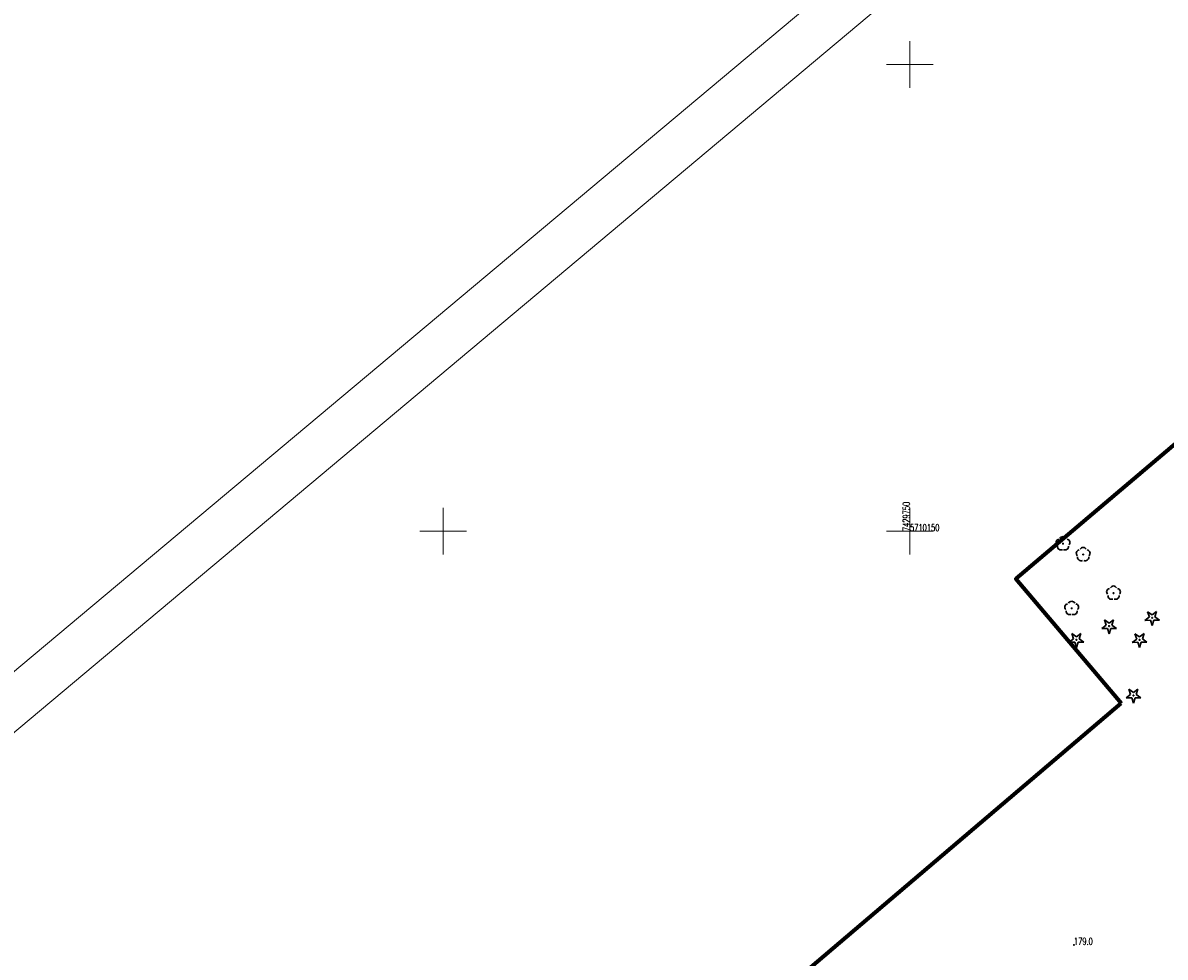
# Model space of a CAD drawing. Header units: metres. Extents: x 7429064 to 7430889, y 5709479 to 5710355.
# Tile 40 of 56: x 7429655 to 7429777, y 5710104 to 5710204. Entities that reach past the tile are written whole.
import ezdxf

# ---------------------------------------------------------------- set-up
doc = ezdxf.new("R2010")
doc.units = ezdxf.units.M
doc.linetypes.add('1', pattern=[0])
doc.linetypes.add('DASHDOT2', pattern=[0.5, 0.25, -0.125, 0, -0.125])
doc.layers.add('_1_X-REFY', color=7, linetype='Continuous')
for name, color, linetype, lineweight in [('_aJEZDNIA_KOSTKA_KAM', 134, 'Continuous', 40), ('_aOBRZ_BET_KAM', 86, 'Continuous', 35), ('_aZIELENIEC_USUŃ', 3, 'DASHDOT2', 20), ('arkusz', 252, 'Continuous', 18), ('KRZYZE_L_0', 252, '1', 18), ('KRZYZE_T_0', 252, 'Continuous', 18), ('RTPW_T_0_a', 252, 'Continuous', 15), ('zakres', 252, 'Continuous', 70)]:
    doc.layers.add(name, color=color, linetype=linetype, lineweight=lineweight)
doc.layers.add('OBOP_T_0_a', color=7, linetype='Continuous', lineweight=30, true_color=0x008000)
doc.layers.add('OBOP_T_1_a', color=7, linetype='Continuous', lineweight=30, true_color=0x008000)
doc.styles.get("Standard").update_dxf_attribs({"font": 'simplex.shx'})

# ---------------------------------------------------------------- blocks, each defined once
blk = doc.blocks.new('4_OBOP02_01')
at = {"linetype": 'Continuous'}
blk.add_circle((0, 0), 0.045, dxfattribs=at)
for centre, start, end in [((-0.36, 0.12), 102.1445, 221.86), ((0, 0.38), 30.1401, 149.8599), ((0.36, 0.12), 318.14, 77.8555), ((-0.22, -0.3), 174.1482, 293.8542), ((0.22, -0.3), 246.1458, 5.8518)]:
    blk.add_arc(centre, 0.375, start, end, dxfattribs=at)
blk = doc.blocks.new('4_OBOP01_01')
at = {"linetype": 'Continuous'}
for p, q in [((-0.78225, -0.26495), (-0.3012, 0.09375)), ((-0.3012, 0.09375), (-0.4937, 0.6621)), ((-0.4937, 0.6621), (-0.0039, 0.31545)), ((-0.0039, 0.31545), (0.4771, 0.67415)), ((0.4771, 0.67415), (0.2988, 0.1012)), ((0.2988, 0.1012), (0.7886, -0.24545)), ((-0.18225, -0.2575), (-0.78225, -0.26495)), ((0.01025, -0.82585), (-0.18225, -0.2575)), ((0.1886, -0.2529), (0.01025, -0.82585)), ((0.7886, -0.24545), (0.1886, -0.2529))]:
    blk.add_line(p, q, dxfattribs=at)
blk.add_circle((0, 0), 0.045, dxfattribs=at)
blk = doc.blocks.new('4_RTPW01')
at = {"linetype": 'Continuous'}
blk.add_circle((0, 0), 0.045, dxfattribs=at)
blk = doc.blocks.new('X-ref_MDCP_Szara')
at = {"layer": 'arkusz', "linetype": 'Continuous'}
for p, q in [((7429064.33, 5709640.14), (7429853.36, 5710302.21)), ((7429071.38, 5709639.53), (7429852.74, 5710295.17))]:
    blk.add_line(p, q, dxfattribs=at)
at = {"layer": 'KRZYZE_L_0', "linetype": '1'}
for p, q in [((7429750, 5710197.5), (7429750, 5710202.5)), ((7429747.5, 5710200), (7429752.5, 5710200)), ((7429700, 5710147.5), (7429700, 5710152.5)), ((7429750, 5710147.5), (7429750, 5710152.5)), ((7429697.5, 5710150), (7429702.5, 5710150)), ((7429747.5, 5710150), (7429752.5, 5710150))]:
    blk.add_line(p, q, dxfattribs=at)
at = {"layer": 'zakres', "linetype": 'Continuous', "lineweight": 70, "flags": 128}
for points in [[(7429803.35, 5710180.52), (7429761.34, 5710144.89), (7429772.63, 5710131.58)], [(7429640.8, 5710019.4), (7429772.63, 5710131.58)]]:
    blk.add_lwpolyline(points, dxfattribs=at)
at = {"layer": 'OBOP_T_0_a'}
for p in [(7429771.33, 5710139.83), (7429775.94, 5710140.71), (7429767.83, 5710138.36), (7429774.59, 5710138.35), (7429773.93, 5710132.39)]:
    blk.add_blockref('4_OBOP01_01', p, dxfattribs=at)
at = {"layer": 'OBOP_T_1_a'}
for p in [(7429766.39, 5710148.66), (7429768.55, 5710147.5), (7429771.8, 5710143.37), (7429767.32, 5710141.73)]:
    blk.add_blockref('4_OBOP02_01', p, dxfattribs=at)
at = {"layer": 'RTPW_T_0_a'}
blk.add_blockref('4_RTPW01', (7429767.56, 5710105.66), dxfattribs=at)
at = {"layer": 'KRZYZE_T_0', "width": 0.7}
blk.add_text('7429750', height=0.75, rotation=90, dxfattribs=at).set_placement((7429750, 5710150))
blk.add_text('5710150', height=0.75, dxfattribs=at).set_placement((7429750, 5710150))
at = {"layer": 'RTPW_T_0_a', "width": 0.7}
blk.add_text('179.0', height=0.75, dxfattribs=at).set_placement((7429767.56, 5710105.66))

msp = doc.modelspace()

# ---------------------------------------------------------------- hatches: boundary and pattern name
at = {"layer": '_aJEZDNIA_KOSTKA_KAM'}
h = msp.add_hatch(dxfattribs=at)
h.set_pattern_fill('ANSI37', color=256, scale=0.5, angle=-9e-09)
edge = h.paths.add_edge_path()
edge.add_line((7429592.12, 5709927), (7429593.82, 5709925.94))
edge.add_line((7429593.82, 5709925.94), (7429594.34, 5709927.29))
edge.add_line((7429594.34, 5709927.29), (7429610.89, 5709939.27))
edge.add_line((7429610.89, 5709939.27), (7429620.05, 5709947.15))
edge.add_arc((7429623.07, 5709942.92), 5.2, 26.0589, 125.4175, ccw=False)
edge.add_line((7429627.74, 5709945.2), (7429628.73, 5709938.41))
edge.add_line((7429628.73, 5709938.41), (7429636.11, 5709939.7))
edge.add_line((7429636.11, 5709939.7), (7429632.64, 5709954.42))
edge.add_arc((7429636.94, 5709955.13), 4.35, 122.6253, 189.497, ccw=False)
edge.add_line((7429634.59, 5709958.8), (7429657.03, 5709978.12))
edge.add_arc((7429664.59, 5709978.88), 7.6, 132.9382, 185.6994, ccw=False)
edge.add_line((7429659.41, 5709984.44), (7429669.51, 5709993.15))
edge.add_line((7429669.51, 5709993.15), (7429691.93, 5710012.33))
edge.add_line((7429691.93, 5710012.33), (7429715.16, 5710032.17))
edge.add_line((7429715.16, 5710032.17), (7429737.95, 5710051.59))
edge.add_line((7429737.95, 5710051.59), (7429760.82, 5710071.04))
edge.add_line((7429760.82, 5710071.04), (7429783.6, 5710090.37))
edge.add_line((7429783.6, 5710090.37), (7429806.63, 5710109.92))
edge.add_line((7429806.63, 5710109.92), (7429826.56, 5710126.88))
edge.add_line((7429826.56, 5710126.88), (7429828.56, 5710128.54))
edge.add_line((7429828.56, 5710128.54), (7429836.26, 5710135.25))
edge.add_line((7429836.26, 5710135.25), (7429850.12, 5710146.75))
edge.add_line((7429850.12, 5710146.75), (7429846.16, 5710151.52))
edge.add_line((7429846.16, 5710151.52), (7429845.61, 5710151.08))
edge.add_line((7429845.61, 5710151.08), (7429825.38, 5710133.7))
edge.add_line((7429825.38, 5710133.7), (7429802.62, 5710114.32))
edge.add_line((7429802.62, 5710114.32), (7429779.71, 5710094.98))
edge.add_line((7429779.71, 5710094.98), (7429756.74, 5710075.42))
edge.add_line((7429756.74, 5710075.42), (7429734.06, 5710056.12))
edge.add_line((7429734.06, 5710056.12), (7429710.93, 5710036.44))
edge.add_line((7429710.93, 5710036.44), (7429687.8, 5710017.54))
edge.add_line((7429687.8, 5710017.54), (7429686.92, 5710016.76))
edge.add_line((7429686.92, 5710016.76), (7429665.37, 5709997.77))
edge.add_line((7429665.37, 5709997.77), (7429642.8, 5709977.93))
edge.add_line((7429642.8, 5709977.93), (7429619.9, 5709958.3))
edge.add_line((7429619.9, 5709958.3), (7429597.29, 5709938.53))
edge.add_line((7429597.29, 5709938.53), (7429574.65, 5709918.88))
edge.add_line((7429574.65, 5709918.88), (7429552.03, 5709899.39))
edge.add_line((7429552.03, 5709899.39), (7429529.05, 5709879.87))
edge.add_line((7429529.05, 5709879.87), (7429506.56, 5709860.17))
edge.add_line((7429506.56, 5709860.17), (7429483.74, 5709840.87))
edge.add_line((7429483.74, 5709840.87), (7429460.73, 5709821.22))
edge.add_line((7429460.73, 5709821.22), (7429437.99, 5709801.8))
edge.add_line((7429437.99, 5709801.8), (7429414.99, 5709782.12))
edge.add_line((7429414.99, 5709782.12), (7429392.27, 5709762.91))
edge.add_line((7429392.27, 5709762.91), (7429369.53, 5709743.52))
edge.add_line((7429369.53, 5709743.52), (7429346.53, 5709723.92))
edge.add_line((7429346.53, 5709723.92), (7429323.43, 5709704.88))
edge.add_line((7429323.43, 5709704.88), (7429311.67, 5709696.57))
edge.add_line((7429311.67, 5709696.57), (7429298.95, 5709689.48))
edge.add_line((7429298.95, 5709689.48), (7429285.66, 5709683.98))
edge.add_line((7429285.66, 5709683.98), (7429272.11, 5709678.71))
edge.add_line((7429272.11, 5709678.71), (7429244.04, 5709668.13))
edge.add_line((7429244.04, 5709668.13), (7429240.33, 5709666.77))
edge.add_line((7429240.33, 5709666.77), (7429242.16, 5709661.93))
edge.add_line((7429242.16, 5709661.93), (7429245.41, 5709663.13))
edge.add_line((7429245.41, 5709663.13), (7429273.94, 5709673.32))
edge.add_line((7429273.94, 5709673.32), (7429288.64, 5709678.65))
edge.add_line((7429288.64, 5709678.65), (7429301.05, 5709684.05))
edge.add_line((7429301.05, 5709684.05), (7429314.78, 5709691.65))
edge.add_line((7429314.78, 5709691.65), (7429327.24, 5709700.43))
edge.add_line((7429327.24, 5709700.43), (7429350.04, 5709719.88))
edge.add_line((7429350.04, 5709719.88), (7429372.8, 5709739.82))
edge.add_line((7429372.8, 5709739.82), (7429395.23, 5709758.92))
edge.add_line((7429395.23, 5709758.92), (7429418.51, 5709778.57))
edge.add_line((7429418.51, 5709778.57), (7429441.05, 5709797.87))
edge.add_line((7429441.05, 5709797.87), (7429463.98, 5709817.21))
edge.add_line((7429463.98, 5709817.21), (7429487.22, 5709837.17))
edge.add_line((7429487.22, 5709837.17), (7429509.69, 5709856.19))
edge.add_line((7429509.69, 5709856.19), (7429532.61, 5709875.86))
edge.add_line((7429532.61, 5709875.86), (7429555.27, 5709895.38))
edge.add_line((7429555.27, 5709895.38), (7429578.03, 5709914.93))
edge.add_line((7429578.03, 5709914.93), (7429592.12, 5709927))
at = {"layer": '_aOBRZ_BET_KAM'}
h = msp.add_hatch(dxfattribs=at)
h.set_pattern_fill('SQUARE', color=256, scale=0.2, angle=45)
h.set_pattern_definition([(45, (0, 0), (-0.449012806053, 0.449012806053), [0.635, -0.635]), (135, (0, 0), (-0.449012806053, -0.449012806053), [0.635, -0.635])])
h.paths.add_polyline_path([(7429761.9, 5710069.83), (7429784.83, 5710089.32), (7429792.21, 5710095.42), (7429796.72, 5710099.12), (7429800.52, 5710102.41), (7429807.64, 5710108.81), (7429828.66, 5710126.38), (7429828.2, 5710127.17), (7429827.31, 5710127.37), (7429826.56, 5710126.88), (7429806.63, 5710109.92), (7429796.33, 5710101.18), (7429790.65, 5710096.35), (7429783.6, 5710090.37), (7429760.82, 5710071.04), (7429715.16, 5710032.17), (7429691.93, 5710012.33), (7429669.51, 5709993.15), (7429659.41, 5709984.44, 0.231688), (7429657.02, 5709978.18), (7429657.08, 5709977.77, 0.101885), (7429658.13, 5709974.91, 0.065411), (7429659.6, 5709972.95), (7429660.91, 5709974.02), (7429659.43, 5709976, -0.333026), (7429660.58, 5709983.24), (7429664.94, 5709987.08), (7429665.95, 5709987.9), (7429670.48, 5709991.88), (7429716.29, 5710031.02), (7429738.93, 5710050.44)])
at = {"layer": '_aZIELENIEC_USUŃ'}
h = msp.add_hatch(dxfattribs=at)
h.set_pattern_fill('GOST_GLASS', color=256, scale=0.1)
h.set_pattern_definition([(44.999999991, (0, 0), (0.848528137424, -1.33e-10), [0.5, -0.7]), (44.999999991, (0.21213, -3e-11), (0.848528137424, -1.33e-10), [0.2, -1]), (44.999999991, (3e-11, 0.21213), (0.848528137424, -1.33e-10), [0.2, -1])])
h.paths.add_polyline_path([(7429779.71, 5710094.98), (7429802.62, 5710114.32), (7429825.38, 5710133.7), (7429836.54, 5710143.28), (7429832.68, 5710147.77), (7429817.64, 5710135.04), (7429807.07, 5710127.15), (7429792.23, 5710114.59), (7429787.65, 5710110.71), (7429745.49, 5710075.05), (7429742.58, 5710070.75), (7429737.99, 5710066.88), (7429733.27, 5710064.71), (7429730.02, 5710061.97), (7429723.15, 5710056.15), (7429708.54, 5710043.79), (7429705.64, 5710039.5), (7429701.02, 5710035.68), (7429696.39, 5710033.39), (7429670.82, 5710011.51, -0.031099), (7429668.52, 5710009.78), (7429663.87, 5710006.71, -0.070723), (7429659.88, 5710004.82), (7429654.27, 5710003.07, 0.102047), (7429644.97, 5709997.94), (7429633.49, 5709988.12), (7429620.22, 5709969.45), (7429616.28, 5709964.83), (7429495.94, 5709861.84), (7429436.08, 5709811.05), (7429430.49, 5709806.3), (7429331.24, 5709722.09, -0.068145), (7429283.15, 5709691.43), (7429269.64, 5709685.61), (7429250.58, 5709677.92), (7429243.69, 5709669.59), (7429240.47, 5709666.82), (7429244.04, 5709668.13), (7429272.11, 5709678.71), (7429285.66, 5709683.98), (7429298.95, 5709689.48), (7429311.67, 5709696.57), (7429323.43, 5709704.88), (7429346.53, 5709723.92), (7429369.53, 5709743.52), (7429392.27, 5709762.91), (7429414.99, 5709782.12), (7429437.99, 5709801.8), (7429460.73, 5709821.22), (7429483.74, 5709840.87), (7429506.56, 5709860.17), (7429529.05, 5709879.87), (7429552.03, 5709899.39), (7429574.65, 5709918.88), (7429597.29, 5709938.53), (7429619.9, 5709958.3), (7429642.8, 5709977.93), (7429665.37, 5709997.77), (7429686.92, 5710016.76), (7429687.8, 5710017.54), (7429710.93, 5710036.44), (7429734.06, 5710056.12), (7429756.74, 5710075.42)])

# ---------------------------------------------------------------- block references
at = {"layer": '_1_X-REFY'}
msp.add_blockref('X-ref_MDCP_Szara', (0, 0), dxfattribs=at)

doc.saveas('drawing.dxf')
